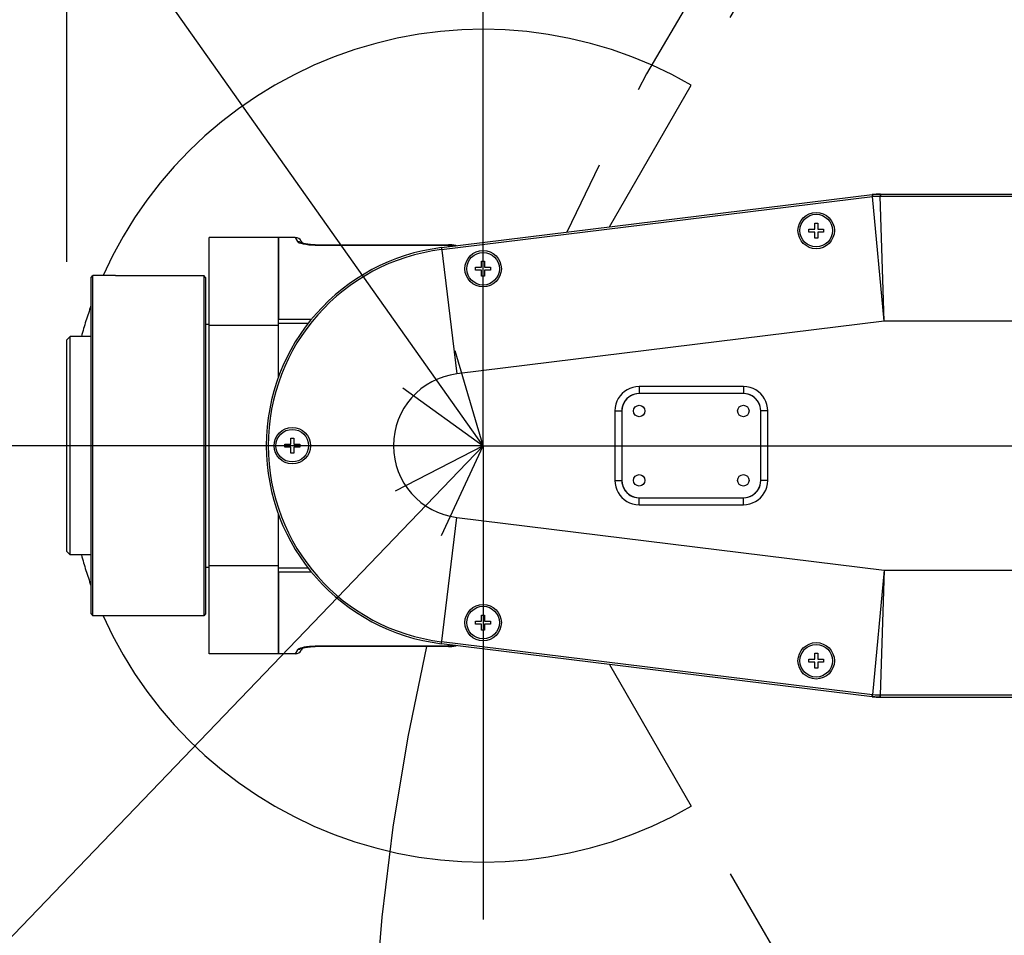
# Model space of a CAD drawing. Header units: millimetres. Extents: x 0 to 1249, y 0 to 420.
# Tile 54 of 104: x 310 to 329, y 327 to 344. Entities that reach past the tile are written whole.
import ezdxf

# ---------------------------------------------------------------- set-up
doc = ezdxf.new("R2010")
doc.units = ezdxf.units.MM
doc.header["$LTSCALE"] = 32.67
doc.linetypes.add('CENTER', pattern=[0.6, 0.375, -0.075, 0.075, -0.075])
doc.linetypes.add('PHANTOM', pattern=[0.8, 0.45, -0.05, 0.1, -0.05, 0.1, -0.05])
doc.layers.get('0').update_dxf_attribs({"linetype": 'CONTINUOUS'})
for name, color, linetype in [('1_DESIGN', 7, 'CONTINUOUS'), ('AXIS', 7, 'CONTINUOUS'), ('CHAMFER', 7, 'CONTINUOUS'), ('CRV2', 7, 'CONTINUOUS'), ('DRA_ITEM', 7, 'CONTINUOUS'), ('DRIV_DIM', 7, 'CONTINUOUS'), ('HOLE', 7, 'CONTINUOUS'), ('ROUND', 7, 'CONTINUOUS'), ('SURF', 7, 'CONTINUOUS')]:
    doc.layers.add(name, color=color, linetype=linetype)
doc.styles.get("Standard").update_dxf_attribs({"font": 'txt', "width": 0.8})
doc.dimstyles.new('DIMSTYLE_3', dxfattribs={"dimtxt": 3.8, "dimasz": 1.8, "dimexe": 2, "dimexo": 1.5, "dimgap": 0.95, "dimtad": 1, "dimdec": 3, "dimlfac": 15, "dimdsep": 46, "dimtxsty": 'STANDARD', "dimblk": 'OPEN', "dimblk1": 'OPEN', "dimblk2": 'OPEN', "dimcen": 0.09, "dimadec": 0, "dimazin": 0, "dimtp": 0.001, "dimtm": 0.001, "dimtfac": 1, "dimtdec": 3, "dimtofl": 0, "dimtmove": 0, "dimatfit": 3, "dimldrblk": 'OPEN', "dimfxl": 1, "dimtolj": 1, "dimarcsym": 0})
doc.dimstyles.new('DIMSTYLE_4', dxfattribs={"dimtxt": 3.8, "dimasz": 1.8, "dimexe": 2, "dimexo": 1.5, "dimgap": 0.95, "dimtad": 1, "dimdec": 1, "dimlfac": 15, "dimdsep": 46, "dimtxsty": 'STANDARD', "dimblk": 'OPEN', "dimblk1": 'OPEN', "dimblk2": 'OPEN', "dimcen": 0.09, "dimadec": 0, "dimazin": 0, "dimtp": 0.001, "dimtm": 0.001, "dimtfac": 1, "dimtdec": 1, "dimtofl": 0, "dimtmove": 0, "dimatfit": 3, "dimldrblk": 'OPEN', "dimfxl": 1, "dimtolj": 1, "dimarcsym": 0})
doc.dimstyles.new('DIMSTYLE_6', dxfattribs={"dimtxt": 3.8, "dimasz": 1.8, "dimexe": 2, "dimexo": 1.5, "dimgap": 1.9, "dimtad": 1, "dimdec": 3, "dimlfac": 15, "dimdsep": 46, "dimtxsty": 'STANDARD', "dimblk": 'OPEN', "dimblk1": 'OPEN', "dimblk2": 'OPEN', "dimcen": 0.09, "dimadec": 0, "dimazin": 0, "dimtp": 0.5, "dimtm": 0.5, "dimtfac": 1, "dimtdec": 3, "dimtofl": 0, "dimtmove": 0, "dimatfit": 3, "dimldrblk": 'OPEN', "dimfxl": 1, "dimtolj": 1, "dimarcsym": 0})

# ---------------------------------------------------------------- blocks, each defined once
blk = doc.blocks.new('_OPEN')
at = {"color": 0, "linetype": 'BYBLOCK'}
for p, q in [((0, 0), (-1, 0.342)), ((-1, -0.342), (0, 0)), ((-1, 0), (0, 0))]:
    blk.add_line(p, q, dxfattribs=at)
blk = doc.blocks.new('*D8')
at = {"layer": 'DRIV_DIM', "color": 2, "linetype": 'CONTINUOUS'}
for p, q in [((319.197, 346.814), (319.197, 385.02)), ((359.197, 335.847), (359.197, 385.02)), ((319.197, 383.02), (339.197, 383.02)), ((359.197, 383.02), (339.197, 383.02))]:
    blk.add_line(p, q, dxfattribs=at)
at = {"layer": 'DRIV_DIM', "color": 2, "linetype": 'CONTINUOUS', "xscale": 1.8, "yscale": 1.8, "zscale": 1.8, "rotation": 180}
blk.add_blockref('_OPEN', (319.197, 383.02), dxfattribs=at)
at = {"layer": 'DRIV_DIM', "color": 2, "linetype": 'CONTINUOUS', "xscale": 1.8, "yscale": 1.8, "zscale": 1.8}
blk.add_blockref('_OPEN', (359.197, 383.02), dxfattribs=at)
blk = doc.blocks.new('*D9')
at = {"layer": 'DRIV_DIM', "color": 2, "linetype": 'CONTINUOUS'}
for p, q in [((311.197, 339.744), (311.197, 385.02)), ((319.197, 346.814), (319.197, 385.02)), ((315.197, 383.02), (298.277, 383.02)), ((311.197, 383.02), (315.197, 383.02)), ((319.197, 383.02), (315.197, 383.02))]:
    blk.add_line(p, q, dxfattribs=at)
at = {"layer": 'DRIV_DIM', "color": 2, "linetype": 'CONTINUOUS', "xscale": 1.8, "yscale": 1.8, "zscale": 1.8, "rotation": 180}
blk.add_blockref('_OPEN', (311.197, 383.02), dxfattribs=at)
at = {"layer": 'DRIV_DIM', "color": 2, "linetype": 'CONTINUOUS', "xscale": 1.8, "yscale": 1.8, "zscale": 1.8}
blk.add_blockref('_OPEN', (319.197, 383.02), dxfattribs=at)
blk = doc.blocks.new('*D10')
at = {"layer": 'DRIV_DIM', "color": 2, "linetype": 'CONTINUOUS'}
for p, q in [((311.197, 339.744), (311.197, 393.713)), ((359.197, 335.847), (359.197, 393.713)), ((311.197, 391.713), (335.197, 391.713)), ((359.197, 391.713), (335.197, 391.713))]:
    blk.add_line(p, q, dxfattribs=at)
at = {"layer": 'DRIV_DIM', "color": 2, "linetype": 'CONTINUOUS', "xscale": 1.8, "yscale": 1.8, "zscale": 1.8, "rotation": 180}
blk.add_blockref('_OPEN', (311.197, 391.713), dxfattribs=at)
at = {"layer": 'DRIV_DIM', "color": 2, "linetype": 'CONTINUOUS', "xscale": 1.8, "yscale": 1.8, "zscale": 1.8}
blk.add_blockref('_OPEN', (359.197, 391.713), dxfattribs=at)
blk = doc.blocks.new('*D11')
at = {"layer": 'DRIV_DIM', "color": 2, "linetype": 'CONTINUOUS'}
for p, q in [((269.033, 284.377), (269.033, 401.981)), ((372.53, 291.525), (372.53, 401.981)), ((269.033, 399.981), (320.782, 399.981)), ((372.53, 399.981), (320.782, 399.981))]:
    blk.add_line(p, q, dxfattribs=at)
at = {"layer": 'DRIV_DIM', "color": 2, "linetype": 'CONTINUOUS', "xscale": 1.8, "yscale": 1.8, "zscale": 1.8, "rotation": 180}
blk.add_blockref('_OPEN', (269.033, 399.981), dxfattribs=at)
at = {"layer": 'DRIV_DIM', "color": 2, "linetype": 'CONTINUOUS', "xscale": 1.8, "yscale": 1.8, "zscale": 1.8}
blk.add_blockref('_OPEN', (372.53, 399.981), dxfattribs=at)
blk = doc.blocks.new('*D12')
at = {"layer": 'DRIV_DIM', "color": 2, "linetype": 'CONTINUOUS'}
for p, q in [((357.697, 373.041), (254.476, 373.041)), ((256.476, 373.041), (256.476, 314.626)), ((256.476, 256.21), (256.476, 314.626)), ((271.567, 256.21), (254.476, 256.21))]:
    blk.add_line(p, q, dxfattribs=at)
at = {"layer": 'DRIV_DIM', "color": 2, "linetype": 'CONTINUOUS', "xscale": 1.8, "yscale": 1.8, "zscale": 1.8}
for p, rotation in [((256.476, 373.041), 90), ((256.476, 256.21), 270)]:
    blk.add_blockref('_OPEN', p, dxfattribs=dict(at, rotation=rotation))
blk = doc.blocks.new('*D26')
at = {"layer": 'DRIV_DIM', "color": 2, "linetype": 'CONTINUOUS'}
for p, q in [((359.197, 298.154), (359.197, 331.771)), ((351.991, 242.008), (350.707, 234.726))]:
    blk.add_line(p, q, dxfattribs=at)
for points in [[(357.409, 329.121), (359.197, 329.771), (357.386, 330.352)], [(349.169, 236.438), (351.054, 236.696), (349.406, 237.646)]]:
    blk.add_lwpolyline(points, dxfattribs=at)
for start, end in [(90, 175), (175, 260)]:
    blk.add_arc((359.197, 282.877), 46.894, start, end, dxfattribs=at)
blk = doc.blocks.new('*D28')
at = {"layer": 'DRIV_DIM', "color": 2, "linetype": 'CONTINUOUS'}
for p, q in [((323.947, 344.438), (328.923, 353.057)), ((308.593, 336.21), (299.744, 336.21))]:
    blk.add_line(p, q, dxfattribs=at)
for points in [[(326.04, 351.595), (327.923, 351.325), (326.6, 352.692)], [(301.222, 338.04), (301.744, 336.21), (302.452, 337.976)]]:
    blk.add_lwpolyline(points, dxfattribs=at)
for start, end in [(60, 120), (120, 180)]:
    blk.add_arc((319.197, 336.21), 17.453, start, end, dxfattribs=at)
blk = doc.blocks.new('*D29')
at = {"layer": 'DRIV_DIM', "color": 2, "linetype": 'CONTINUOUS'}
for p, q in [((308.593, 336.21), (299.744, 336.21)), ((323.947, 327.983), (328.923, 319.364))]:
    blk.add_line(p, q, dxfattribs=at)
for points in [[(302.452, 334.445), (301.744, 336.21), (301.222, 334.381)], [(326.6, 319.729), (327.923, 321.096), (326.04, 320.826)]]:
    blk.add_lwpolyline(points, dxfattribs=at)
for start, end in [(180, 240), (240, 300)]:
    blk.add_arc((319.197, 336.21), 17.453, start, end, dxfattribs=at)

msp = doc.modelspace()

# ---------------------------------------------------------------- linework, layer by layer
at = {"color": 7, "linetype": 'CONTINUOUS'}
for p, q in [((313.930423, 332.210448), (313.930423, 340.210448)), ((315.263757, 337.523602), (315.263757, 340.210448)), ((315.586777, 340.210448), (315.263757, 340.210448)), ((312.130423, 339.477114), (311.697091, 339.477114)), ((313.863757, 338.543781), (313.930423, 338.543781)), ((315.263757, 338.518886), (313.930423, 338.518886)), ((311.663757, 338.310448), (311.263757, 338.310448)), ((315.263757, 332.210448), (315.263757, 334.897293)), ((311.663757, 334.110448), (311.263757, 334.110448)), ((313.863757, 333.877114), (313.930423, 333.877114)), ((315.263757, 333.902009), (313.930423, 333.902009)), ((312.130423, 332.943781), (311.697091, 332.943781)), ((315.586777, 332.210448), (315.263757, 332.210448))]:
    msp.add_line(p, q, dxfattribs=at)
at = {"layer": '1_DESIGN', "color": 7, "linetype": 'CONTINUOUS'}
for p, q in [((325.453757, 340.315114), (325.453757, 340.372448)), ((325.453757, 340.372448), (325.568423, 340.372448)), ((325.568423, 340.372448), (325.568423, 340.487114)), ((325.568423, 340.487114), (325.625757, 340.487114)), ((325.625757, 340.487114), (325.625757, 340.372448)), ((325.625757, 340.372448), (325.740423, 340.372448)), ((325.740423, 340.372448), (325.740423, 340.315114)), ((325.568423, 340.315114), (325.453757, 340.315114)), ((325.568423, 340.200448), (325.568423, 340.315114)), ((325.625757, 340.200448), (325.568423, 340.200448)), ((325.625757, 340.315114), (325.625757, 340.200448)), ((325.740423, 340.315114), (325.625757, 340.315114)), ((319.053757, 339.581781), (319.053757, 339.639114)), ((319.053757, 339.639114), (319.168423, 339.639114)), ((319.168423, 339.639114), (319.168423, 339.753781)), ((319.168423, 339.753781), (319.225757, 339.753781)), ((319.225757, 339.753781), (319.225757, 339.639114)), ((319.225757, 339.639114), (319.340423, 339.639114)), ((319.340423, 339.639114), (319.340423, 339.581781)), ((319.168423, 339.581781), (319.053757, 339.581781)), ((319.168423, 339.467114), (319.168423, 339.581781)), ((319.225757, 339.467114), (319.168423, 339.467114)), ((319.225757, 339.581781), (319.225757, 339.467114)), ((319.340423, 339.581781), (319.225757, 339.581781)), ((315.38709, 336.181781), (315.38709, 336.239114)), ((315.38709, 336.239114), (315.501757, 336.239114)), ((315.501757, 336.239114), (315.501757, 336.353781)), ((315.501757, 336.353781), (315.55909, 336.353781)), ((315.55909, 336.353781), (315.55909, 336.239114)), ((315.55909, 336.239114), (315.673757, 336.239114)), ((315.673757, 336.239114), (315.673757, 336.181781)), ((315.501757, 336.181781), (315.38709, 336.181781)), ((315.501757, 336.067114), (315.501757, 336.181781)), ((315.55909, 336.067114), (315.501757, 336.067114)), ((315.55909, 336.181781), (315.55909, 336.067114)), ((315.673757, 336.181781), (315.55909, 336.181781)), ((319.053757, 332.781781), (319.053757, 332.839114)), ((319.053757, 332.839114), (319.168423, 332.839114)), ((319.168423, 332.839114), (319.168423, 332.953781)), ((319.168423, 332.953781), (319.225757, 332.953781)), ((319.225757, 332.953781), (319.225757, 332.839114)), ((319.225757, 332.839114), (319.340423, 332.839114)), ((319.340423, 332.839114), (319.340423, 332.781781)), ((319.168423, 332.781781), (319.053757, 332.781781)), ((319.168423, 332.667114), (319.168423, 332.781781)), ((319.225757, 332.667114), (319.168423, 332.667114)), ((319.225757, 332.781781), (319.225757, 332.667114)), ((319.340423, 332.781781), (319.225757, 332.781781)), ((325.453757, 332.048448), (325.453757, 332.105781)), ((325.453757, 332.105781), (325.568423, 332.105781)), ((325.568423, 332.048448), (325.453757, 332.048448)), ((325.568423, 332.105781), (325.568423, 332.220448)), ((325.568423, 332.220448), (325.625757, 332.220448)), ((325.568423, 331.933781), (325.568423, 332.048448)), ((325.625757, 332.220448), (325.625757, 332.105781)), ((325.625757, 332.105781), (325.740423, 332.105781)), ((325.625757, 332.048448), (325.625757, 331.933781)), ((325.740423, 332.048448), (325.625757, 332.048448)), ((325.740423, 332.105781), (325.740423, 332.048448)), ((325.625757, 331.933781), (325.568423, 331.933781))]:
    msp.add_line(p, q, dxfattribs=at)
for centre in [(325.59709, 340.343781), (319.19709, 339.610448), (315.530423, 336.210448), (319.19709, 332.810448), (325.59709, 332.077114)]:
    msp.add_circle(centre, 0.313333, dxfattribs=at)
at = {"layer": 'AXIS', "color": 7, "linetype": 'CENTER'}
for q in [(319.19709, 345.314266), (310.093271, 336.210448), (319.19709, 327.106629), (368.5629, 336.210448)]:
    msp.add_line((319.19709, 336.210448), q, dxfattribs=at)
at = {"layer": 'AXIS', "color": 7, "linetype": 'CONTINUOUS'}
for p, q in [((315.263757, 340.210448), (313.930423, 340.210448)), ((315.263757, 332.210448), (313.930423, 332.210448))]:
    msp.add_line(p, q, dxfattribs=at)
for centre in [(322.19709, 336.877114), (324.19709, 336.877114), (322.19709, 335.543781), (324.19709, 335.543781)]:
    msp.add_circle(centre, 0.11, dxfattribs=at)
at = {"layer": 'CHAMFER', "color": 7, "linetype": 'CONTINUOUS'}
for p, q in [((311.663757, 339.44378), (311.697091, 339.477114)), ((311.663757, 332.977115), (311.663757, 339.44378)), ((311.697091, 332.943781), (311.697091, 339.477114)), ((312.130423, 339.477114), (313.830423, 339.477114)), ((313.830423, 339.477114), (313.830423, 332.943781)), ((313.863757, 339.443781), (313.830423, 339.477114)), ((313.863757, 339.443773), (313.863757, 332.977122)), ((311.19709, 338.24378), (311.263757, 338.310448)), ((311.263757, 334.110448), (311.263757, 338.310448)), ((311.19709, 334.177126), (311.19709, 338.243769)), ((311.19709, 334.177115), (311.263757, 334.110448)), ((311.663757, 332.977115), (311.697091, 332.943781)), ((313.830423, 332.943781), (312.130423, 332.943781)), ((313.863757, 332.977114), (313.830423, 332.943781))]:
    msp.add_line(p, q, dxfattribs=at)
at = {"layer": 'CRV2', "color": 4, "linetype": 'PHANTOM'}
for p, q in [((321.623112, 340.412442), (323.19709, 343.138651)), ((321.623112, 332.008453), (323.19709, 329.282244))]:
    msp.add_line(p, q, dxfattribs=at)
for centre, radius, start, end in [((359.19709, 282.877114), 90.163702, 10, 260), ((359.19709, 282.877114), 82.163702, 10, 260), ((359.19709, 322.877114), 42.163702, 11.5650512, 155.569802), ((319.19709, 336.210448), 8, 60, 155.8998197), ((319.19709, 336.210448), 8, 160.3675484, 164.7809911), ((319.19709, 336.210448), 8, 195.2190089, 199.6324516), ((319.19709, 336.210448), 8, 204.1001803, 300), ((359.19709, 322.877114), 42.163702, 167.0144914, 241.5650512)]:
    msp.add_arc(centre, radius, start, end, dxfattribs=at)
at = {"layer": 'DRA_ITEM', "color": 2, "linetype": 'CONTINUOUS'}
for q in [(285.2946, 384.124607), (299.112057, 315.299049)]:
    msp.add_line((319.19709, 336.210448), q, dxfattribs=at)
for points in [[(317.654852, 337.32423), (319.19709, 336.210448), (318.659964, 338.035415)], [(318.394212, 334.485804), (319.19709, 336.210448), (317.506201, 335.338723)]]:
    msp.add_lwpolyline(points, dxfattribs=at)
at = {"layer": 'HOLE', "color": 7, "linetype": 'CONTINUOUS'}
for centre in [(325.59709, 340.343781), (319.19709, 339.610448), (315.530423, 336.210448), (319.19709, 332.810448), (325.59709, 332.077114)]:
    msp.add_circle(centre, 0.35, dxfattribs=at)
at = {"layer": 'ROUND', "color": 7, "linetype": 'CONTINUOUS'}
for p, q in [((318.395352, 340.015055), (326.669994, 341.033789)), ((326.670577, 341.033861), (326.725687, 341.039451)), ((326.725687, 341.039451), (326.776944, 341.042595)), ((326.776944, 341.042595), (326.83233, 341.043781)), ((326.832917, 341.043781), (338.33521, 341.043781)), ((315.263757, 340.21043), (315.263757, 338.639877)), ((315.702247, 340.143781), (315.728615, 340.098109)), ((315.971482, 340.070471), (318.530423, 340.070471)), ((324.197204, 337.210448), (322.196976, 337.210448)), ((321.863757, 336.877228), (321.863757, 335.543667)), ((324.530423, 335.543667), (324.530423, 336.877228)), ((322.196976, 335.210448), (324.197204, 335.210448)), ((315.263757, 333.781018), (315.263757, 332.210466)), ((315.728643, 332.322835), (315.702234, 332.277092)), ((318.530423, 332.350424), (315.971482, 332.350424)), ((326.669994, 331.387106), (318.395352, 332.40584)), ((326.725692, 331.381443), (326.670577, 331.387034)), ((326.77695, 331.3783), (326.725692, 331.381443)), ((326.83233, 331.377114), (326.77695, 331.3783)), ((326.832917, 331.377114), (338.33521, 331.377114))]:
    msp.add_line(p, q, dxfattribs=at)
at = {"layer": 'ROUND', "color": 9, "linetype": 'CONTINUOUS'}
for p, q in [((318.399879, 339.978279), (326.680171, 340.997694)), ((326.669994, 341.033789), (326.674522, 340.997013)), ((326.67627, 341.034547), (326.676431, 341.032124)), ((326.676431, 341.032124), (326.680171, 340.997694)), ((326.901033, 338.599741), (326.680171, 340.997694)), ((326.826595, 341.043766), (326.826732, 341.041342)), ((326.826732, 341.041342), (326.827227, 341.006713)), ((326.827227, 341.006713), (338.330423, 341.006727)), ((326.901033, 338.599741), (326.827227, 341.006713)), ((326.832917, 341.043781), (326.832917, 341.006727)), ((315.586753, 340.210448), (315.631411, 340.130472)), ((315.971482, 340.070471), (315.971482, 340.065644)), ((315.971482, 340.065644), (318.530423, 340.065644)), ((318.395352, 340.015055), (318.693995, 337.58933)), ((318.530423, 340.070471), (318.530423, 340.031685)), ((315.263757, 338.639877), (315.899571, 338.639877)), ((315.263757, 338.562386), (315.839959, 338.562386)), ((326.901033, 338.599741), (318.693995, 337.58933)), ((338.99709, 338.599741), (326.901033, 338.599741)), ((322.195139, 337.345572), (322.195139, 337.212285)), ((324.199041, 337.345572), (322.195139, 337.345572)), ((324.199041, 337.345572), (324.199041, 337.212285)), ((322.196976, 337.210448), (322.195139, 337.212285)), ((324.199041, 337.212285), (322.195139, 337.212285)), ((324.197204, 337.210448), (324.199041, 337.212285)), ((321.728632, 336.879066), (321.728632, 335.54183)), ((321.728632, 336.879066), (321.86192, 336.879066)), ((321.86192, 336.879066), (321.86192, 335.54183)), ((321.863757, 336.877228), (321.86192, 336.879066)), ((324.530423, 336.877228), (324.53226, 336.879066)), ((324.53226, 335.54183), (324.53226, 336.879066)), ((324.665548, 336.879066), (324.53226, 336.879066)), ((324.665548, 335.54183), (324.665548, 336.879066)), ((321.728632, 335.54183), (321.86192, 335.54183)), ((321.863757, 335.543667), (321.86192, 335.54183)), ((324.530423, 335.543667), (324.53226, 335.54183)), ((324.665548, 335.54183), (324.53226, 335.54183)), ((322.196976, 335.210448), (322.195139, 335.20861)), ((322.195139, 335.075323), (322.195139, 335.20861)), ((322.195139, 335.20861), (324.199041, 335.20861)), ((322.195139, 335.075323), (324.199041, 335.075323)), ((324.197204, 335.210448), (324.199041, 335.20861)), ((324.199041, 335.075323), (324.199041, 335.20861)), ((318.395352, 332.40584), (318.693995, 334.831565)), ((318.693995, 334.831565), (326.901033, 333.821155)), ((315.839959, 333.858509), (315.263757, 333.858509)), ((315.899571, 333.781018), (315.263757, 333.781018)), ((326.901033, 333.821155), (326.680171, 331.423201)), ((326.901033, 333.821155), (326.827227, 331.414182)), ((326.901033, 333.821155), (338.99709, 333.821155)), ((326.680171, 331.423201), (318.399879, 332.442616)), ((315.631411, 332.290423), (315.586764, 332.210448)), ((315.971482, 332.350424), (315.971482, 332.355251)), ((318.530423, 332.355251), (315.971482, 332.355251)), ((318.530423, 332.350424), (318.530423, 332.38921)), ((326.669994, 331.387106), (326.674522, 331.423882)), ((326.67627, 331.386348), (326.676431, 331.388771)), ((326.676431, 331.388771), (326.680171, 331.423201)), ((326.826595, 331.377129), (326.826732, 331.379553)), ((326.826732, 331.379553), (326.827227, 331.414183)), ((338.330423, 331.414168), (326.827227, 331.414182)), ((326.832917, 331.377114), (326.832917, 331.414168))]:
    msp.add_line(p, q, dxfattribs=at)
for points in [[(326.680171, 340.997694), (326.729066, 341.002513), (326.778099, 341.00552), (326.827227, 341.006713)], [(315.631411, 340.130472), (315.641825, 340.12039), (315.662854, 340.109618), (315.694816, 340.098654)], [(315.712798, 340.103312), (315.698302, 340.114117), (315.666064, 340.126714), (315.631411, 340.130472)], [(315.694816, 340.098654), (315.7372, 340.08817), (315.787825, 340.079061), (315.844952, 340.071921), (315.907154, 340.067269), (315.971482, 340.065644)], [(318.530423, 340.065644), (318.5891, 340.063009), (318.64289, 340.055911), (318.673685, 340.049322)], [(322.195139, 337.345572), (322.133868, 337.341534), (322.075029, 337.329853), (322.017794, 337.310564), (321.963677, 337.284126), (321.913544, 337.251029), (321.868127, 337.211808), (321.828085, 337.167031), (321.794023, 337.117299), (321.766695, 337.063671), (321.746042, 337.005356), (321.733043, 336.943087), (321.728632, 336.879066)], [(324.665548, 336.879066), (324.661509, 336.940336), (324.649829, 336.999176), (324.63054, 337.05641), (324.604102, 337.110527), (324.571005, 337.16066), (324.531784, 337.206077), (324.487007, 337.246119), (324.437275, 337.280181), (324.383647, 337.307509), (324.325331, 337.328162), (324.263063, 337.341161), (324.199041, 337.345572)], [(322.195139, 337.212285), (322.151363, 337.209411), (322.109325, 337.201077), (322.068436, 337.187307), (322.029776, 337.168428), (321.993963, 337.14479), (321.961521, 337.116777), (321.93292, 337.084792), (321.908594, 337.049266), (321.889079, 337.010955), (321.874334, 336.969294), (321.865059, 336.924807), (321.86192, 336.879066)], [(324.53226, 336.879066), (324.529387, 336.922841), (324.521053, 336.964879), (324.507283, 337.005768), (324.488404, 337.044428), (324.464766, 337.080241), (324.436753, 337.112683), (324.404768, 337.141284), (324.369242, 337.165611), (324.330931, 337.185126), (324.28927, 337.19987), (324.244783, 337.209145), (324.199041, 337.212285)], [(321.728632, 335.54183), (321.732671, 335.480559), (321.744351, 335.42172), (321.76364, 335.364485), (321.790078, 335.310368), (321.823175, 335.260235), (321.862396, 335.214818), (321.907173, 335.174776), (321.956905, 335.140714), (322.010533, 335.113386), (322.068848, 335.092733), (322.131117, 335.079734), (322.195139, 335.075323)], [(321.86192, 335.54183), (321.864793, 335.498054), (321.873127, 335.456016), (321.886897, 335.415127), (321.905776, 335.376467), (321.929414, 335.340654), (321.957427, 335.308212), (321.989412, 335.279611), (322.024938, 335.255285), (322.063249, 335.23577), (322.10491, 335.221025), (322.149397, 335.21175), (322.195139, 335.20861)], [(324.199041, 335.075323), (324.260312, 335.079361), (324.319151, 335.091042), (324.376386, 335.110331), (324.430503, 335.136769), (324.480636, 335.169866), (324.526053, 335.209087), (324.566095, 335.253864), (324.600157, 335.303596), (324.627485, 335.357224), (324.648138, 335.415539), (324.661137, 335.477808), (324.665548, 335.54183)], [(324.199041, 335.20861), (324.242817, 335.211484), (324.284855, 335.219818), (324.325744, 335.233588), (324.364404, 335.252467), (324.400217, 335.276105), (324.432659, 335.304118), (324.46126, 335.336103), (324.485586, 335.371629), (324.505101, 335.40994), (324.519846, 335.451601), (324.529121, 335.496088), (324.53226, 335.54183)], [(315.717776, 332.328327), (315.684798, 332.319195), (315.658925, 332.309601), (315.640828, 332.299822), (315.631411, 332.290423)], [(315.712846, 332.31762), (315.698301, 332.306778), (315.666063, 332.294181), (315.631411, 332.290423)], [(315.971482, 332.355251), (315.914683, 332.353982), (315.859112, 332.350305), (315.806337, 332.344474), (315.758635, 332.336952), (315.717776, 332.328327)], [(318.674093, 332.371522), (318.654815, 332.367178), (318.61876, 332.361239), (318.585921, 332.357608), (318.556439, 332.355768), (318.530423, 332.355251)], [(326.827227, 331.414183), (326.778109, 331.415374), (326.729077, 331.418381), (326.680171, 331.423201)]]:
    msp.add_lwpolyline(points, dxfattribs=at)
at = {"layer": 'ROUND', "color": 7, "linetype": 'CONTINUOUS'}
for points in [[(315.971482, 340.070471), (315.946562, 340.070737), (315.913283, 340.071902), (315.882319, 340.07382), (315.853869, 340.076305), (315.828041, 340.079204), (315.804905, 340.082365), (315.784295, 340.085695), (315.766024, 340.089115), (315.749981, 340.092568), (315.736136, 340.095979), (315.724715, 340.099213), (315.716107, 340.102039), (315.711177, 340.103935), (315.710516, 340.104223)], [(315.763825, 340.089588), (315.745955, 340.095322), (315.730536, 340.100959), (315.725828, 340.102937)], [(318.68648, 340.050898), (318.672348, 340.054822), (318.596157, 340.067145), (318.530423, 340.070471)], [(322.196976, 337.210448), (322.144828, 337.206344), (322.093976, 337.194137), (322.045668, 337.174129), (322.001092, 337.146814), (321.96134, 337.112864), (321.92739, 337.073113), (321.900075, 337.028536), (321.880067, 336.980229), (321.86786, 336.929376), (321.863757, 336.877228)], [(324.530423, 336.877228), (324.52632, 336.929376), (324.514113, 336.980229), (324.494105, 337.028536), (324.46679, 337.073113), (324.43284, 337.112864), (324.393088, 337.146814), (324.348512, 337.174129), (324.300204, 337.194137), (324.249352, 337.206344), (324.197204, 337.210448)], [(321.863757, 335.543667), (321.86786, 335.491519), (321.880067, 335.440666), (321.900075, 335.392359), (321.92739, 335.347783), (321.96134, 335.308031), (322.001092, 335.274081), (322.045668, 335.246766), (322.093975, 335.226758), (322.144828, 335.214551), (322.196976, 335.210448)], [(324.197204, 335.210448), (324.249352, 335.214551), (324.300204, 335.226758), (324.348512, 335.246766), (324.393088, 335.274081), (324.43284, 335.308031), (324.46679, 335.347782), (324.494105, 335.392359), (324.514113, 335.440666), (324.52632, 335.491519), (324.530423, 335.543667)], [(315.71054, 332.3167), (315.710236, 332.316545), (315.712242, 332.3174), (315.718867, 332.319812), (315.72925, 332.323022), (315.742582, 332.326563), (315.758463, 332.330211), (315.776846, 332.333865), (315.797773, 332.337436), (315.821478, 332.340852), (315.848168, 332.344004), (315.877825, 332.346731), (315.910319, 332.348844), (315.945422, 332.350134), (315.971482, 332.350424)], [(315.725867, 332.318025), (315.739082, 332.323153), (315.758635, 332.329736), (315.763973, 332.331307)], [(318.530423, 332.350424), (318.59716, 332.353853), (318.673334, 332.366294), (318.686585, 332.369984)]]:
    msp.add_lwpolyline(points, dxfattribs=at)
for centre, radius, start, end in [((326.832917, 339.710448), 1.333333, 90, 97.0186604), ((315.586777, 340.077114), 0.133333, 30, 89.9999947), ((318.863757, 336.210448), 3.833333, 97.0186604, 262.9813396), ((315.586777, 332.343781), 0.133333, 270.0000009, 330), ((326.832917, 332.710448), 1.333333, 262.9813396, 270)]:
    msp.add_arc(centre, radius, start, end, dxfattribs=at)
at = {"layer": 'ROUND', "color": 9, "linetype": 'CONTINUOUS'}
msp.add_arc((318.863757, 336.210448), 3.796279, 97.0186604, 262.9813396, dxfattribs=at)
at = {"layer": 'SURF', "color": 9, "linetype": 'CONTINUOUS'}
msp.add_arc((318.863757, 336.210448), 1.389293, 97.0186604, 262.9813396, dxfattribs=at)

# ---------------------------------------------------------------- dimensions: what is measured, and where the dimension line sits
at = {"layer": 'DRIV_DIM', "color": 2, "linetype": 'CONTINUOUS'}
for base, p1, p2, angle, dimstyle, picture, middle in [((269.033388, 399.980653), (372.530423, 290.025162), (269.033388, 282.877114), 180, 'DIMSTYLE_4', '*D11', (311.661906, 399.980653)), ((311.19709, 383.019711), (319.19709, 345.314266), (311.19709, 338.24378), 180, 'DIMSTYLE_3', '*D9', (298.277031, 383.019711)), ((319.19709, 383.019711), (359.19709, 334.346648), (319.19709, 345.314266), 180, 'DIMSTYLE_3', '*D8', (334.63709, 383.019711)), ((256.476269, 373.040816), (273.06706, 256.210448), (359.19709, 373.040816), 90, 'DIMSTYLE_4', '*D12', (256.476269, 305.505632))]:
    dim = msp.add_linear_dim(base=base, p1=p1, p2=p2, angle=angle, dimstyle=dimstyle, dxfattribs=at)
    dim.commit()
    dim.dimension.update_dxf_attribs({"geometry": picture, "text_midpoint": middle, "dimtype": 160})
dim = msp.add_linear_dim(base=(359.19709, 391.71254), p1=(311.19709, 338.24378), p2=(359.19709, 334.346648), dimstyle='DIMSTYLE_3', dxfattribs=at)
dim.commit()
dim.dimension.update_dxf_attribs({"geometry": '*D10', "text_midpoint": (330.63709, 391.71254), "dimtype": 160})
for base, line1, line2, picture, middle in [((310.470779, 351.324862), ((323.109827, 342.987507), (323.19709, 343.138651)), ((310.267797, 336.210448), (310.093271, 336.210448)), '*D28', (302.083983, 339.636176)), ((310.470779, 321.096033), ((310.267797, 336.210448), (310.093271, 336.210448)), ((323.109827, 329.433388), (323.19709, 329.282244)), '*D29', (302.303703, 331.827812)), ((312.481799, 286.964173), ((359.19709, 296.18502), (359.19709, 296.653957)), ((352.332593, 243.946617), (352.251163, 243.484804)), '*D26', (312.506466, 278.517281))]:
    dim = msp.add_angular_dim_2l(base=base, line1=line1, line2=line2, dimstyle='DIMSTYLE_6', override={"dimtad": 2}, dxfattribs=at)
    dim.commit()
    dim.dimension.update_dxf_attribs({"geometry": picture, "text_midpoint": middle, "dimtype": 162})

doc.saveas('drawing.dxf')
